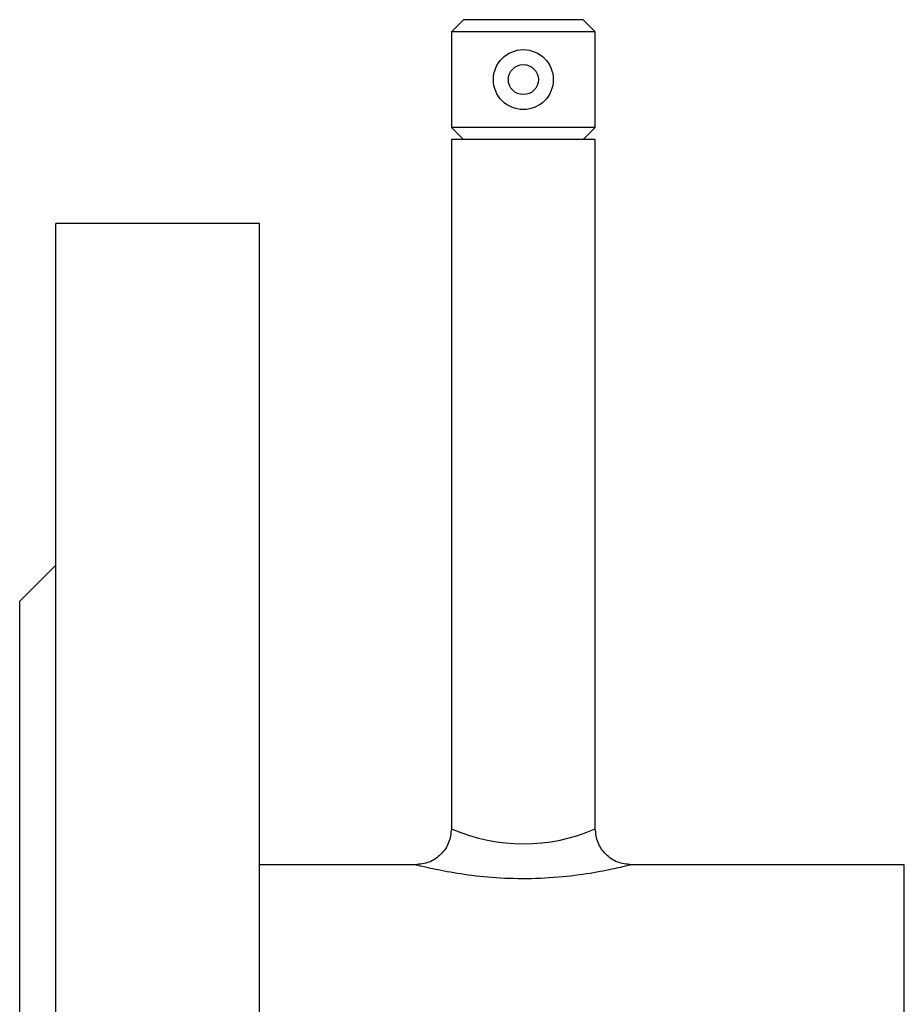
# Model space of a CAD drawing. Header units: millimetres. Extents: x -155 to 245, y -82 to 123.
# Tile 15 of 21: x -155 to -81, y 17 to 99. Entities that reach past the tile are written whole.
import ezdxf

# ---------------------------------------------------------------- set-up
doc = ezdxf.new("R2010")
doc.units = ezdxf.units.MM

msp = doc.modelspace()

# ---------------------------------------------------------------- linework, layer by layer
at = {"color": 7, "linetype": 'Continuous', "lineweight": 25}
for p, q in [((-118, 99.5), (-119, 98.5)), ((-108, 99.5), (-118, 99.5)), ((-107, 98.5), (-108, 99.5)), ((-119, 98.5), (-119, 90.5)), ((-107, 98.5), (-119, 98.5)), ((-107, 90.5), (-107, 98.5)), ((-119, 90.5), (-118, 89.5)), ((-107, 90.5), (-119, 90.5)), ((-108, 89.5), (-107, 90.5)), ((-119, 89.5), (-119, 31.975)), ((-107, 89.5), (-119, 89.5)), ((-107, 32), (-107, 89.5)), ((-135, 82.5), (-152, 82.5)), ((-152, -82.5), (-152, 82.5)), ((-135, -82.5), (-135, 82.5)), ((-152, 54), (-155, 51)), ((-155, -51), (-155, 51)), ((-121.909, 29), (-135, 29)), ((-81.232, 29), (-104, 29))]:
    msp.add_line(p, q, dxfattribs=at)
at = {"color": 1, "linetype": 'Continuous', "lineweight": 25}
msp.add_line((-81.232, -29), (-81.232, 29), dxfattribs=at)
at = {"color": 7, "linetype": 'Continuous', "lineweight": 25}
for radius in [2.5, 1.25]:
    msp.add_circle((-113, 94.5), radius, dxfattribs=at)
at = {"color": 1, "linetype": 'Continuous', "lineweight": 25}
msp.add_arc((-112.999, 45.723), 14.977, 246.63173, 293.61209, dxfattribs=at)
at = {"color": 7, "linetype": 'Continuous', "lineweight": 25}
for points in [[(-119, 32), (-119.045, 31.607), (-119.135, 30.821), (-119.829, 29.829), (-120.821, 29.135), (-121.607, 29.045), (-122, 29)], [(-104, 29), (-104.393, 29.045), (-105.179, 29.135), (-106.171, 29.829), (-106.865, 30.821), (-106.955, 31.607), (-107, 32)]]:
    msp.add_open_spline(points, degree=3, dxfattribs=at)
at = {"color": 1, "linetype": 'Continuous', "lineweight": 25}
msp.add_open_spline([(-104, 29), (-104, 29), (-104, 29), (-104.335, 28.913), (-105.765, 28.577), (-107.988, 28.166), (-110.789, 27.857), (-113.809, 27.795), (-116.686, 27.994), (-119.195, 28.368), (-121.042, 28.758), (-121.973, 28.993), (-121.924, 28.981), (-121.909, 28.977)], degree=3, knots=[0, 0, 0, 0, 0.000122, 0.098962, 0.199679, 0.306862, 0.41935, 0.530729, 0.638005, 0.744137, 0.850759, 0.955022, 1, 1, 1, 1], dxfattribs=at)

doc.saveas('drawing.dxf')
